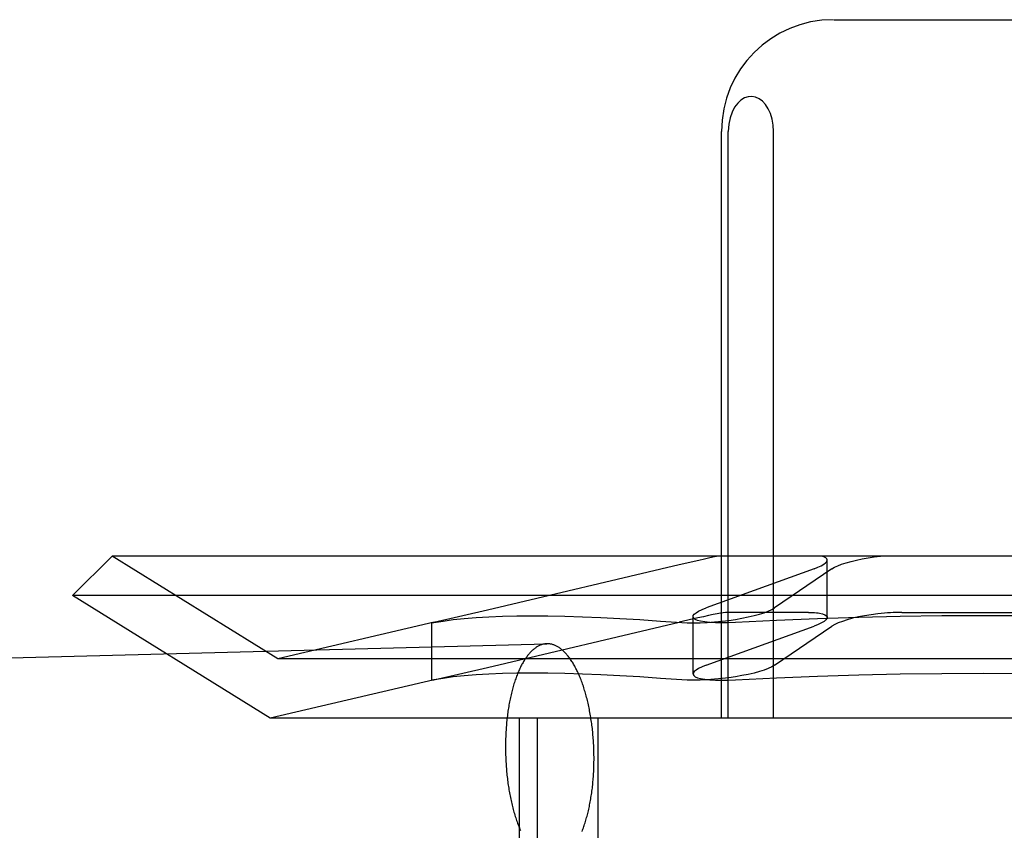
# Model space of a CAD drawing. Header units: inches. Extents: x 0 to 268, y 0 to 174.
# Tile 42 of 92: x 91.717 to 91.893, y 88.097 to 88.242. Entities that reach past the tile are written whole.
import ezdxf

# ---------------------------------------------------------------- set-up
doc = ezdxf.new("R2010")
doc.units = ezdxf.units.IN
doc.header["$LTSCALE"] = 14.749625
doc.header["$MEASUREMENT"] = 0
doc.linetypes.add('HIDDEN', pattern=[0.2, 0.1, -0.1])
doc.layers.add('DEFAULT_2', color=8, linetype='HIDDEN')

msp = doc.modelspace()

# ---------------------------------------------------------------- linework, layer by layer
at = {"layer": 'DEFAULT_2', "color": 8, "linetype": 'HIDDEN'}
for p, q in [((91.86275, 88.24187), (91.9163, 88.24187)), ((91.84265, 88.11687), (91.84265, 88.22187)), ((91.84387, 88.11687), (91.84387, 88.22187)), ((91.85199, 88.11687), (91.85199, 88.22187)), ((91.7336, 88.14587), (91.72652, 88.1388)), ((92.04545, 88.14587), (91.7336, 88.14587)), ((91.76327, 88.12747), (91.7336, 88.14587)), ((91.86156, 88.1349), (91.86156, 88.14517)), ((91.8351, 88.14431), (91.80081, 88.1362)), ((91.85922, 88.14361), (91.83991, 88.13661)), ((91.86243, 88.14361), (91.85216, 88.13661)), ((92.05252, 88.1388), (91.72652, 88.1388)), ((91.76189, 88.11687), (91.72652, 88.1388)), ((91.80081, 88.1362), (91.7912, 88.13402)), ((91.83757, 88.12479), (91.83757, 88.13506)), ((91.85824, 88.13581), (91.84365, 88.13581)), ((91.87494, 88.13581), (91.90411, 88.13581)), ((91.79124, 88.13403), (91.76327, 88.12747)), ((91.7912, 88.13402), (91.79081, 88.13392)), ((91.79081, 88.13392), (91.79121, 88.13398)), ((91.79081, 88.12365), (91.79081, 88.13392)), ((91.80081, 88.12593), (91.83509, 88.13403)), ((91.83991, 88.12634), (91.85922, 88.13334)), ((91.85216, 88.12634), (91.86243, 88.13334)), ((91.604, 88.12481), (91.81142, 88.13019)), ((92.01577, 88.12747), (91.76327, 88.12747)), ((91.7912, 88.12375), (91.80081, 88.12593)), ((91.79124, 88.12376), (91.76189, 88.11687)), ((91.79081, 88.12365), (91.7912, 88.12375)), ((91.79121, 88.12371), (91.79081, 88.12365)), ((92.01716, 88.11687), (91.76189, 88.11687)), ((91.80652, 87.96062), (91.80652, 88.11687)), ((91.80976, 87.96062), (91.80976, 88.11687)), ((91.82059, 87.96062), (91.82059, 88.11687))]:
    msp.add_line(p, q, dxfattribs=at)
for points in [[(91.85199, 88.22187), (91.85192, 88.22301), (91.85174, 88.22407), (91.85143, 88.22506), (91.85102, 88.22594), (91.85054, 88.22668), (91.84999, 88.22727), (91.8494, 88.2277), (91.84877, 88.22799), (91.84811, 88.22811), (91.84745, 88.22807), (91.84679, 88.22787), (91.84615, 88.2275), (91.84556, 88.22695), (91.84501, 88.22624), (91.84455, 88.22534), (91.84419, 88.22431), (91.84396, 88.22315), (91.84387, 88.22187)], [(91.84215, 88.14587), (91.84141, 88.14573), (91.84057, 88.14555), (91.83962, 88.14534), (91.83859, 88.14511), (91.8351, 88.14431)], [(91.85922, 88.14361), (91.85991, 88.14388), (91.86049, 88.14415), (91.86095, 88.14442), (91.86129, 88.14468), (91.86149, 88.14493), (91.86156, 88.14518)], [(91.86156, 88.14518), (91.8615, 88.14538), (91.86131, 88.14557), (91.86099, 88.14574), (91.86056, 88.14587)], [(91.86243, 88.14361), (91.86289, 88.14388), (91.86347, 88.14415), (91.86416, 88.14442), (91.86496, 88.14468), (91.86584, 88.14493), (91.8668, 88.14517), (91.86783, 88.14538), (91.86889, 88.14557), (91.87, 88.14574), (91.87111, 88.14587)], [(91.83757, 88.13505), (91.83761, 88.13523), (91.83778, 88.13548), (91.83811, 88.13575), (91.83857, 88.13604), (91.83918, 88.13632), (91.83991, 88.13661)], [(91.84276, 88.13423), (91.84396, 88.13438), (91.84516, 88.13456), (91.84632, 88.13476), (91.84744, 88.13498), (91.84848, 88.13523), (91.84944, 88.13548), (91.8503, 88.13575), (91.85104, 88.13604), (91.85167, 88.13632), (91.85216, 88.13661)], [(91.79121, 88.13398), (91.79286, 88.13426), (91.79467, 88.13451), (91.79664, 88.13472), (91.79876, 88.13489), (91.80103, 88.13503), (91.80345, 88.13512), (91.80603, 88.13518), (91.80874, 88.1352), (91.81161, 88.13518), (91.81461, 88.13512), (91.81776, 88.13503), (91.82104, 88.13489), (91.82447, 88.13472), (91.82802, 88.13451), (91.83172, 88.13426), (91.83554, 88.13398)], [(91.84365, 88.13581), (91.84337, 88.13579), (91.84297, 88.13574), (91.84247, 88.13566), (91.84186, 88.13555), (91.84115, 88.1354), (91.84034, 88.13523), (91.83944, 88.13503), (91.83845, 88.13481), (91.83509, 88.13403)], [(91.83891, 88.13423), (91.83837, 88.13438), (91.83796, 88.13456), (91.8377, 88.13476), (91.83758, 88.13498), (91.83757, 88.13505)], [(91.88952, 88.1352), (91.88207, 88.13516), (91.87463, 88.13506), (91.86721, 88.13489), (91.85982, 88.13465), (91.85248, 88.13435), (91.84519, 88.13398)], [(91.85824, 88.13581), (91.85862, 88.13581), (91.85898, 88.1358), (91.85932, 88.13577), (91.85964, 88.13575), (91.85994, 88.13571), (91.86022, 88.13567)], [(91.86156, 88.1349), (91.86153, 88.13474), (91.86135, 88.13447), (91.86103, 88.1342), (91.86056, 88.13392), (91.85995, 88.13363), (91.85922, 88.13334)], [(91.86022, 88.13567), (91.86076, 88.13554), (91.86116, 88.13539), (91.86143, 88.1352), (91.86155, 88.13498), (91.86156, 88.1349)], [(91.87183, 88.13567), (91.87063, 88.13554), (91.86944, 88.13539), (91.86828, 88.1352), (91.86717, 88.13498), (91.86613, 88.13474), (91.86516, 88.13447), (91.8643, 88.1342), (91.86355, 88.13392), (91.86293, 88.13363), (91.86243, 88.13334)], [(91.87494, 88.13581), (91.87444, 88.13581), (91.87393, 88.1358), (91.87341, 88.13577), (91.87289, 88.13575), (91.87236, 88.13571), (91.87183, 88.13567)], [(91.93386, 88.13398), (91.92657, 88.13435), (91.91923, 88.13465), (91.91184, 88.13489), (91.90442, 88.13506), (91.89698, 88.13516), (91.88952, 88.1352)], [(91.83554, 88.13398), (91.83653, 88.13393), (91.83763, 88.13392), (91.83883, 88.13394), (91.8401, 88.134), (91.84142, 88.1341), (91.84276, 88.13423)], [(91.84519, 88.13398), (91.84392, 88.13393), (91.8427, 88.13392), (91.84158, 88.13394), (91.84056, 88.134), (91.83966, 88.1341), (91.83891, 88.13423)], [(91.81142, 88.13019), (91.81132, 88.13018), (91.81119, 88.13017), (91.81107, 88.13016), (91.81095, 88.13014), (91.81083, 88.13012), (91.81071, 88.13009), (91.81059, 88.13006), (91.81047, 88.13002), (91.81035, 88.12998), (91.81023, 88.12993), (91.81011, 88.12988), (91.80999, 88.12983), (91.80987, 88.12977), (91.80976, 88.1297), (91.80964, 88.12963), (91.80952, 88.12956), (91.80941, 88.12948), (91.80929, 88.1294), (91.80918, 88.12931), (91.80906, 88.12922), (91.80895, 88.12912), (91.80884, 88.12902), (91.80873, 88.12892), (91.80861, 88.12881), (91.8085, 88.1287), (91.80839, 88.12858), (91.80829, 88.12846), (91.80818, 88.12833), (91.80807, 88.1282), (91.80796, 88.12807), (91.80786, 88.12793), (91.80775, 88.12779), (91.80765, 88.12764), (91.80755, 88.12749), (91.80745, 88.12734), (91.80735, 88.12718), (91.80725, 88.12702), (91.80715, 88.12685), (91.80705, 88.12668), (91.80696, 88.12651), (91.80686, 88.12633), (91.80677, 88.12615), (91.80668, 88.12597), (91.80659, 88.12578), (91.8065, 88.12559), (91.80641, 88.12539), (91.80632, 88.12519), (91.80624, 88.12499), (91.80615, 88.12478), (91.80607, 88.12457), (91.80599, 88.12436), (91.80591, 88.12415), (91.80583, 88.12393), (91.80575, 88.12371), (91.80568, 88.12348), (91.8056, 88.12325), (91.80553, 88.12302), (91.80546, 88.12279), (91.80539, 88.12255), (91.80532, 88.12231), (91.80525, 88.12207), (91.80519, 88.12182), (91.80513, 88.12158), (91.80506, 88.12133), (91.805, 88.12107), (91.80495, 88.12082), (91.80489, 88.12056), (91.80483, 88.1203), (91.80478, 88.12004), (91.80473, 88.11977), (91.80468, 88.11951), (91.80463, 88.11924), (91.80458, 88.11897), (91.80454, 88.11869), (91.80449, 88.11842), (91.80445, 88.11814), (91.80441, 88.11786), (91.80438, 88.11758), (91.80434, 88.1173), (91.80431, 88.11702), (91.80427, 88.11673), (91.80424, 88.11645), (91.80421, 88.11616), (91.80419, 88.11587), (91.80416, 88.11558), (91.80414, 88.11529), (91.80412, 88.115), (91.8041, 88.1147), (91.80408, 88.11441), (91.80406, 88.11412), (91.80405, 88.11382), (91.80404, 88.11352), (91.80403, 88.11323), (91.80402, 88.11293), (91.80401, 88.11263), (91.80401, 88.11233), (91.804, 88.11203), (91.804, 88.11173)], [(91.81985, 88.10965), (91.81985, 88.10995), (91.81984, 88.11025), (91.81984, 88.11055), (91.81983, 88.11086), (91.81982, 88.11116), (91.81981, 88.11146), (91.8198, 88.11176), (91.81979, 88.11205), (91.81977, 88.11235), (91.81975, 88.11265), (91.81973, 88.11295), (91.81971, 88.11325), (91.81969, 88.11355), (91.81966, 88.11384), (91.81964, 88.11414), (91.81961, 88.11443), (91.81958, 88.11473), (91.81955, 88.11502), (91.81951, 88.11531), (91.81947, 88.11561), (91.81944, 88.11589), (91.8194, 88.11618), (91.81936, 88.11647), (91.81931, 88.11676), (91.81927, 88.11704), (91.81922, 88.11732), (91.81917, 88.11761), (91.81912, 88.11789), (91.81907, 88.11816), (91.81902, 88.11844), (91.81896, 88.11872), (91.8189, 88.11899), (91.81885, 88.11926), (91.81879, 88.11953), (91.81872, 88.11979), (91.81866, 88.12006), (91.8186, 88.12032), (91.81853, 88.12058), (91.81846, 88.12084), (91.81839, 88.12109), (91.81832, 88.12135), (91.81825, 88.1216), (91.81817, 88.12184), (91.8181, 88.12209), (91.81802, 88.12233), (91.81794, 88.12257), (91.81786, 88.12281), (91.81778, 88.12304), (91.8177, 88.12327), (91.81761, 88.1235), (91.81753, 88.12372), (91.81744, 88.12395), (91.81735, 88.12416), (91.81726, 88.12438), (91.81717, 88.12459), (91.81708, 88.1248), (91.81699, 88.12501), (91.81689, 88.12521), (91.8168, 88.12541), (91.8167, 88.1256), (91.8166, 88.12579), (91.8165, 88.12598), (91.8164, 88.12617), (91.8163, 88.12635), (91.8162, 88.12652), (91.8161, 88.1267), (91.81599, 88.12687), (91.81589, 88.12703), (91.81578, 88.12719), (91.81567, 88.12735), (91.81557, 88.12751), (91.81546, 88.12766), (91.81535, 88.1278), (91.81524, 88.12794), (91.81513, 88.12808), (91.81501, 88.12822), (91.8149, 88.12834), (91.81479, 88.12847), (91.81467, 88.12859), (91.81456, 88.12871), (91.81444, 88.12882), (91.81433, 88.12893), (91.81421, 88.12903), (91.81409, 88.12913), (91.81398, 88.12923), (91.81386, 88.12932), (91.81374, 88.12941), (91.81362, 88.12949), (91.8135, 88.12956), (91.81338, 88.12964), (91.81326, 88.12971), (91.81314, 88.12977), (91.81302, 88.12983), (91.8129, 88.12988), (91.81278, 88.12994), (91.81266, 88.12998), (91.81253, 88.13002), (91.81241, 88.13006), (91.81229, 88.13009), (91.81217, 88.13012), (91.81205, 88.13014), (91.81193, 88.13016), (91.8118, 88.13017), (91.81168, 88.13018), (91.81156, 88.13019), (91.81144, 88.13019)], [(91.83991, 88.12634), (91.83918, 88.12605), (91.83857, 88.12576), (91.83811, 88.12548), (91.83778, 88.12521), (91.83761, 88.12495), (91.83757, 88.12478)], [(91.85216, 88.12634), (91.85167, 88.12605), (91.85104, 88.12576), (91.85029, 88.12548), (91.84944, 88.12521), (91.84848, 88.12495), (91.84743, 88.12471), (91.84632, 88.12449), (91.84515, 88.12429), (91.84396, 88.12411), (91.84276, 88.12396)], [(91.83554, 88.12371), (91.83172, 88.12399), (91.82802, 88.12424), (91.82447, 88.12445), (91.82104, 88.12462), (91.81776, 88.12475), (91.81461, 88.12485), (91.81161, 88.12491), (91.80874, 88.12493), (91.80603, 88.12491), (91.80345, 88.12485), (91.80103, 88.12475), (91.79876, 88.12462), (91.79664, 88.12445), (91.79467, 88.12424), (91.79286, 88.12399), (91.79121, 88.12371)], [(91.83757, 88.12478), (91.83758, 88.12471), (91.8377, 88.12449), (91.83797, 88.12429), (91.83837, 88.12411), (91.83891, 88.12396)], [(91.84519, 88.12371), (91.85248, 88.12408), (91.85982, 88.12438), (91.86721, 88.12462), (91.87463, 88.12479), (91.88207, 88.12489), (91.88952, 88.12493)], [(91.88952, 88.12493), (91.89698, 88.12489), (91.90442, 88.12479), (91.91184, 88.12462), (91.91923, 88.12438), (91.92657, 88.12408), (91.93386, 88.12371)], [(91.84276, 88.12396), (91.84142, 88.12383), (91.8401, 88.12373), (91.83883, 88.12367), (91.83763, 88.12365), (91.83653, 88.12366), (91.83554, 88.12371)], [(91.83891, 88.12396), (91.83966, 88.12383), (91.84056, 88.12373), (91.84158, 88.12367), (91.8427, 88.12365), (91.84392, 88.12366), (91.84519, 88.12371)], [(91.804, 88.11173), (91.804, 88.11143), (91.80401, 88.11113), (91.80401, 88.11083), (91.80402, 88.11053), (91.80403, 88.11023), (91.80404, 88.10993), (91.80405, 88.10963), (91.80406, 88.10933), (91.80408, 88.10903), (91.8041, 88.10873), (91.80412, 88.10843), (91.80414, 88.10814), (91.80416, 88.10784), (91.80419, 88.10754), (91.80421, 88.10725), (91.80424, 88.10695), (91.80427, 88.10666), (91.80431, 88.10636), (91.80434, 88.10607), (91.80438, 88.10578), (91.80441, 88.10549), (91.80445, 88.1052), (91.80449, 88.10491), (91.80454, 88.10463), (91.80458, 88.10434), (91.80463, 88.10406), (91.80468, 88.10378), (91.80473, 88.1035), (91.80478, 88.10322), (91.80483, 88.10295), (91.80489, 88.10267), (91.80495, 88.1024), (91.805, 88.10213), (91.80506, 88.10186), (91.80513, 88.10159), (91.80519, 88.10133), (91.80525, 88.10107), (91.80532, 88.10081), (91.80539, 88.10055), (91.80546, 88.10029), (91.80553, 88.10004), (91.8056, 88.09979), (91.80568, 88.09954), (91.80575, 88.0993), (91.80583, 88.09906), (91.80591, 88.09882), (91.80599, 88.09858), (91.80607, 88.09835), (91.80615, 88.09811), (91.80624, 88.09789), (91.80632, 88.09766), (91.80641, 88.09744), (91.8065, 88.09722), (91.80659, 88.09701), (91.80668, 88.09679)], [(91.8177, 88.0966), (91.81778, 88.09681), (91.81786, 88.09702), (91.81794, 88.09724), (91.81802, 88.09746), (91.8181, 88.09768), (91.81817, 88.0979), (91.81825, 88.09813), (91.81832, 88.09836), (91.81839, 88.0986), (91.81846, 88.09883), (91.81853, 88.09907), (91.8186, 88.09932), (91.81866, 88.09956), (91.81872, 88.09981), (91.81879, 88.10006), (91.81885, 88.10031), (91.8189, 88.10057), (91.81896, 88.10083), (91.81902, 88.10109), (91.81907, 88.10135), (91.81912, 88.10161), (91.81917, 88.10188), (91.81922, 88.10215), (91.81927, 88.10242), (91.81931, 88.10269), (91.81936, 88.10297), (91.8194, 88.10324), (91.81944, 88.10352), (91.81947, 88.1038), (91.81951, 88.10408), (91.81955, 88.10437), (91.81958, 88.10465), (91.81961, 88.10494), (91.81964, 88.10523), (91.81966, 88.10551), (91.81969, 88.1058), (91.81971, 88.1061), (91.81973, 88.10639), (91.81975, 88.10668), (91.81977, 88.10698), (91.81979, 88.10727), (91.8198, 88.10757), (91.81981, 88.10786), (91.81982, 88.10816), (91.81983, 88.10846), (91.81984, 88.10876), (91.81984, 88.10906), (91.81985, 88.10936), (91.81985, 88.10965)]]:
    msp.add_lwpolyline(points, dxfattribs=at)
for centre, radius, start, end in [((91.86265, 88.22187), 0.02, 90, 180), ((91.53969, 87.91512), 0.25, 270, 90)]:
    msp.add_arc(centre, radius, start, end, dxfattribs=at)

doc.saveas('drawing.dxf')
